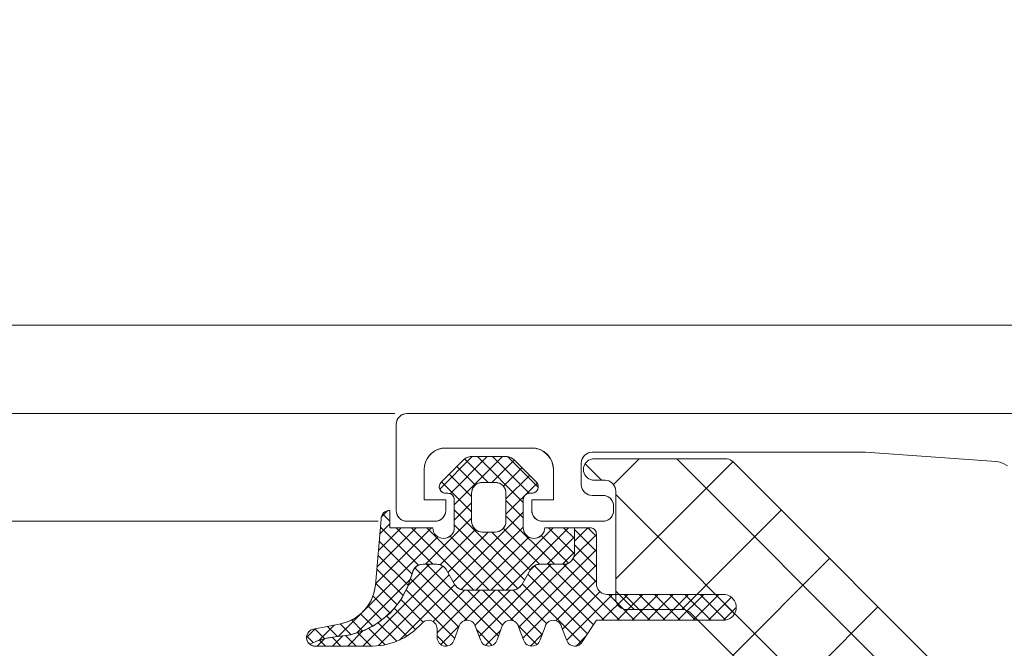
# Model space of a CAD drawing. Header units: metres. Extents: x 69 to 122.5, y -21.4 to -4.6.
# Tile 39 of 250: x 73.3525 to 73.3982, y -17.8534 to -17.8243. Entities that reach past the tile are written whole.
import ezdxf

# ---------------------------------------------------------------- set-up
doc = ezdxf.new("R2010")
doc.units = ezdxf.units.M
doc.header["$LTSCALE"] = 0.02
doc.layers.add('014_Fassadenarbeiten-000 Aufsicht Betonfertigteile', color=7, linetype='Continuous', lineweight=9, true_color=0xc0c0c0)
doc.layers.add('030_Sonnenschutzarbeiten-außen', color=7, linetype='Continuous', lineweight=5)
doc.layers.add('032_Metallarbeiten-Fenster', color=7, linetype='Continuous', lineweight=5)

msp = doc.modelspace()

# ---------------------------------------------------------------- linework, layer by layer
at = {"layer": '014_Fassadenarbeiten-000 Aufsicht Betonfertigteile', "color": 252, "lineweight": 18, "true_color": 0x888888}
msp.add_lwpolyline([(74.82, -17.83844), (72.12, -17.83844), (72.12, -17.35244), (74.82, -17.35244)], close=True, dxfattribs=at)
at = {"layer": '030_Sonnenschutzarbeiten-außen', "color": 8, "linetype": 'Continuous', "lineweight": 5, "true_color": 0x808080}
msp.add_line((72.1905, -17.83844), (73.47, -17.83844), dxfattribs=at)
at = {"layer": '032_Metallarbeiten-Fenster', "color": 8, "lineweight": 5, "true_color": 0x808080}
for p, q in [((72.417, -17.84254), (73.369937, -17.84254)), ((72.417, -17.84754), (73.369159, -17.84754))]:
    msp.add_line(p, q, dxfattribs=at)
at = {"layer": '032_Metallarbeiten-Fenster', "color": 251, "linetype": 'Continuous', "lineweight": 9, "true_color": 0x555555}
for p, q in [((73.373526, -17.84454), (73.37202, -17.846046)), ((73.374233, -17.84454), (73.372512, -17.846262)), ((73.37494, -17.84454), (73.3727, -17.846781)), ((73.373172, -17.844648), (73.374265, -17.84574)), ((73.373772, -17.84454), (73.3759, -17.846668)), ((73.375486, -17.844701), (73.374448, -17.84574)), ((73.374479, -17.84454), (73.376181, -17.846242)), ((73.375192, -17.844546), (73.376598, -17.845952)), ((73.380096, -17.845836), (73.381293, -17.844639)), ((73.3802, -17.850222), (73.385641, -17.844781)), ((73.397, -17.858606), (73.383033, -17.844639)), ((73.372816, -17.844999), (73.373678, -17.845861)), ((73.37584, -17.845055), (73.374978, -17.845917)), ((73.379543, -17.845639), (73.378778, -17.844874)), ((73.372109, -17.845706), (73.3735, -17.847097)), ((73.372463, -17.845353), (73.3735, -17.84639)), ((73.376193, -17.845409), (73.3751, -17.846502)), ((73.376541, -17.845768), (73.3751, -17.847209)), ((73.3751, -17.846575), (73.3759, -17.847375)), ((73.397, -17.863096), (73.3802, -17.846296)), ((73.369597, -17.847055), (73.369315, -17.847337)), ((73.3759, -17.847116), (73.372655, -17.850361)), ((73.3735, -17.846688), (73.3727, -17.847488)), ((73.3727, -17.847004), (73.37596, -17.850264)), ((73.383273, -17.851639), (73.387887, -17.847025)), ((73.369372, -17.847212), (73.3697, -17.847539)), ((73.3735, -17.847395), (73.371357, -17.849538)), ((73.3751, -17.847283), (73.377355, -17.849538)), ((73.371641, -17.84784), (73.369037, -17.850444)), ((73.370933, -17.84784), (73.369105, -17.849669)), ((73.370226, -17.84784), (73.369173, -17.848894)), ((73.3697, -17.847659), (73.36924, -17.848119)), ((73.369267, -17.847814), (73.371036, -17.849583)), ((73.370001, -17.84784), (73.371698, -17.849538)), ((73.370708, -17.84784), (73.373605, -17.850738)), ((73.371415, -17.84784), (73.374312, -17.850738)), ((73.37368, -17.847922), (73.37204, -17.849562)), ((73.3727, -17.847711), (73.375655, -17.850666)), ((73.3759, -17.847823), (73.37301, -17.850713)), ((73.377297, -17.84784), (73.3744, -17.850738)), ((73.374976, -17.847866), (73.376649, -17.849539)), ((73.378004, -17.84784), (73.375107, -17.850738)), ((73.377072, -17.84784), (73.378278, -17.849047)), ((73.377779, -17.84784), (73.378279, -17.848341)), ((73.378902, -17.84784), (73.378279, -17.848463)), ((73.378279, -17.847928), (73.3793, -17.848949)), ((73.378898, -17.84784), (73.3793, -17.848242)), ((73.371928, -17.848259), (73.368569, -17.851618)), ((73.36921, -17.848464), (73.370733, -17.849987)), ((73.374269, -17.84804), (73.372396, -17.849913)), ((73.372511, -17.848229), (73.375019, -17.850738)), ((73.376156, -17.848274), (73.373693, -17.850738)), ((73.374443, -17.84804), (73.376219, -17.849816)), ((73.376734, -17.84821), (73.378005, -17.849481)), ((73.378279, -17.848272), (73.377014, -17.849538)), ((73.3793, -17.84815), (73.378252, -17.849197)), ((73.3793, -17.848857), (73.375696, -17.852461)), ((73.378279, -17.848635), (73.3793, -17.849656)), ((73.369153, -17.849114), (73.370565, -17.850526)), ((73.378279, -17.848979), (73.377721, -17.849538)), ((73.378216, -17.849279), (73.3793, -17.850363)), ((73.385636, -17.853767), (73.390132, -17.84927)), ((73.372169, -17.849624), (73.368453, -17.85334)), ((73.369096, -17.849764), (73.370328, -17.850996)), ((73.371548, -17.849538), (73.370557, -17.850529)), ((73.370866, -17.849708), (73.373299, -17.85214)), ((73.371403, -17.849538), (73.374747, -17.852881)), ((73.377205, -17.849538), (73.373855, -17.852887)), ((73.377939, -17.849511), (73.375309, -17.852141)), ((73.3793, -17.849564), (73.375888, -17.852976)), ((73.376442, -17.849594), (73.376218, -17.849818)), ((73.376419, -17.849604), (73.379164, -17.852348)), ((73.37706, -17.849538), (73.379662, -17.852139)), ((73.377767, -17.849538), (73.380369, -17.852139)), ((73.370654, -17.850241), (73.368174, -17.852721)), ((73.372466, -17.850034), (73.369184, -17.853316)), ((73.37066, -17.850209), (73.372907, -17.852455)), ((73.376111, -17.850002), (73.378884, -17.852776)), ((73.3793, -17.850271), (73.377413, -17.852158)), ((73.369039, -17.850414), (73.370041, -17.851416)), ((73.372725, -17.850482), (73.370148, -17.853059)), ((73.370468, -17.850723), (73.372714, -17.852969)), ((73.373176, -17.850738), (73.371712, -17.852202)), ((73.373883, -17.850738), (73.3719, -17.852721)), ((73.374591, -17.850738), (73.373163, -17.852165)), ((73.373311, -17.850738), (73.374939, -17.852367)), ((73.375298, -17.850738), (73.373663, -17.852373)), ((73.374018, -17.850738), (73.375449, -17.852169)), ((73.374725, -17.850738), (73.37678, -17.852793)), ((73.375429, -17.850735), (73.376987, -17.852293)), ((73.375852, -17.850451), (73.378602, -17.853201)), ((73.368919, -17.851001), (73.369709, -17.851791)), ((73.370217, -17.85118), (73.371259, -17.852222)), ((73.379467, -17.850811), (73.377729, -17.852549)), ((73.380046, -17.850939), (73.377921, -17.853064)), ((73.380753, -17.850939), (73.379553, -17.852139)), ((73.379876, -17.850939), (73.381076, -17.852139)), ((73.381052, -17.851639), (73.3802, -17.850786)), ((73.38146, -17.850939), (73.38026, -17.852139)), ((73.380583, -17.850939), (73.381783, -17.852139)), ((73.382167, -17.850939), (73.380967, -17.852139)), ((73.381291, -17.850939), (73.382491, -17.852139)), ((73.382874, -17.850939), (73.381674, -17.852139)), ((73.381998, -17.850939), (73.383198, -17.852139)), ((73.383581, -17.850939), (73.382381, -17.852139)), ((73.382705, -17.850939), (73.383905, -17.852139)), ((73.384288, -17.850939), (73.383088, -17.852139)), ((73.383412, -17.850939), (73.384612, -17.852139)), ((73.384995, -17.850939), (73.383795, -17.852139)), ((73.384119, -17.850939), (73.385309, -17.852129)), ((73.385572, -17.85107), (73.384502, -17.852139)), ((73.384826, -17.850939), (73.385722, -17.851835)), ((73.368682, -17.851471), (73.369333, -17.852123)), ((73.369906, -17.851576), (73.370902, -17.852571)), ((73.385799, -17.85155), (73.38521, -17.852139)), ((73.387881, -17.856012), (73.392377, -17.851516)), ((73.368287, -17.851901), (73.367298, -17.85289)), ((73.367923, -17.852126), (73.368433, -17.852637)), ((73.368348, -17.851844), (73.368912, -17.852408)), ((73.369556, -17.851933), (73.370498, -17.852874)), ((73.366242, -17.852531), (73.365838, -17.852935)), ((73.366212, -17.852537), (73.366666, -17.852991)), ((73.36712, -17.85236), (73.366417, -17.853063)), ((73.366804, -17.852422), (73.367275, -17.852892)), ((73.367396, -17.852307), (73.367891, -17.852802)), ((73.368712, -17.852503), (73.369487, -17.853278)), ((73.369168, -17.852252), (73.37003, -17.853114)), ((73.372926, -17.852402), (73.372066, -17.853263)), ((73.373741, -17.852582), (73.374463, -17.853304)), ((73.374854, -17.852596), (73.374143, -17.853307)), ((73.375669, -17.852389), (73.376539, -17.853259)), ((73.365844, -17.852875), (73.366145, -17.853177)), ((73.366684, -17.852988), (73.366331, -17.85334)), ((73.366443, -17.853062), (73.36672, -17.85334)), ((73.367017, -17.852929), (73.367428, -17.85334)), ((73.367519, -17.85286), (73.367039, -17.85334)), ((73.367639, -17.852844), (73.368135, -17.85334)), ((73.368465, -17.85262), (73.367746, -17.85334)), ((73.368207, -17.852705), (73.368842, -17.85334)), ((73.3719, -17.852863), (73.37237, -17.853332)), ((73.376781, -17.852789), (73.376237, -17.853334)), ((73.378824, -17.852868), (73.378356, -17.853336))]:
    msp.add_line(p, q, dxfattribs=at)
at = {"layer": '032_Metallarbeiten-Fenster', "lineweight": 5}
for points in [[(73.4155, -17.84254), (73.3705, -17.84254), (73.3705, -17.84254), (73.370413, -17.842548), (73.370329, -17.84257), (73.37025, -17.842607), (73.370179, -17.842657), (73.370117, -17.842719), (73.370067, -17.84279), (73.37003, -17.842869), (73.370008, -17.842953), (73.37, -17.84304), (73.37, -17.84704), (73.37, -17.84704), (73.370008, -17.847127), (73.37003, -17.847211), (73.370067, -17.84729), (73.370117, -17.847361), (73.370179, -17.847423), (73.37025, -17.847473), (73.370329, -17.84751), (73.370413, -17.847532), (73.3705, -17.84754), (73.3718, -17.84754), (73.3718, -17.84754), (73.371887, -17.847532), (73.371971, -17.84751), (73.37205, -17.847473), (73.372121, -17.847423), (73.372183, -17.847361), (73.372233, -17.84729), (73.37227, -17.847211), (73.372292, -17.847127), (73.3723, -17.84704), (73.3723, -17.84654), (73.3713, -17.84654), (73.3713, -17.84514), (73.3713, -17.84514), (73.371315, -17.844966), (73.37136, -17.844798), (73.371434, -17.84464), (73.371534, -17.844497), (73.371657, -17.844374), (73.3718, -17.844274), (73.371958, -17.8442), (73.372126, -17.844155), (73.3723, -17.84414), (73.3763, -17.84414), (73.3763, -17.84414), (73.376474, -17.844155), (73.376642, -17.8442), (73.3768, -17.844274), (73.376943, -17.844374), (73.377066, -17.844497), (73.377166, -17.84464), (73.37724, -17.844798), (73.377285, -17.844966), (73.3773, -17.84514), (73.3773, -17.84654), (73.3763, -17.84654), (73.3763, -17.84704), (73.3763, -17.84704), (73.376308, -17.847127), (73.37633, -17.847211), (73.376367, -17.84729), (73.376417, -17.847361), (73.376479, -17.847423), (73.37655, -17.847473), (73.376629, -17.84751), (73.376713, -17.847532), (73.3768, -17.84754), (73.3796, -17.84754), (73.3796, -17.84754), (73.379687, -17.847532), (73.379771, -17.84751), (73.37985, -17.847473), (73.379921, -17.847423), (73.379983, -17.847361), (73.380033, -17.84729), (73.38007, -17.847211), (73.380092, -17.847127), (73.3801, -17.84704), (73.3801, -17.84684), (73.3801, -17.84684), (73.380092, -17.846753), (73.38007, -17.846669), (73.380033, -17.84659), (73.379983, -17.846519), (73.379921, -17.846457), (73.37985, -17.846407), (73.379771, -17.84637), (73.379687, -17.846348), (73.3796, -17.84634), (73.3791, -17.84634), (73.3791, -17.84634), (73.379013, -17.846332), (73.378929, -17.84631), (73.37885, -17.846273), (73.378779, -17.846223), (73.378717, -17.846161), (73.378667, -17.84609), (73.37863, -17.846011), (73.378608, -17.845927), (73.3786, -17.84584), (73.3786, -17.84484), (73.3786, -17.84484), (73.378608, -17.844753), (73.37863, -17.844669), (73.378667, -17.84459), (73.378717, -17.844519), (73.378779, -17.844457), (73.37885, -17.844407), (73.378929, -17.84437), (73.379013, -17.844348), (73.3791, -17.84434), (73.3918, -17.84434), (73.397871, -17.844774), (73.397871, -17.844774), (73.398056, -17.844804), (73.398231, -17.844869), (73.398392, -17.844965)], [(73.396853, -17.855992), (73.385646, -17.844785), (73.385646, -17.844785), (73.385587, -17.844734), (73.38552, -17.844693), (73.385447, -17.844663), (73.385371, -17.844645), (73.385293, -17.844639), (73.3792, -17.844639), (73.3792, -17.844639), (73.379113, -17.844646), (73.379029, -17.844669), (73.37895, -17.844706), (73.378879, -17.844756), (73.378817, -17.844817), (73.378767, -17.844889), (73.37873, -17.844968), (73.378708, -17.845052), (73.3787, -17.845139), (73.3787, -17.845139), (73.378708, -17.845226), (73.37873, -17.84531), (73.378767, -17.845389), (73.378817, -17.84546), (73.378879, -17.845522), (73.37895, -17.845572), (73.379029, -17.845609), (73.379113, -17.845631), (73.3792, -17.845639), (73.3797, -17.845639), (73.3797, -17.845639), (73.379787, -17.845646), (73.379871, -17.845669), (73.37995, -17.845706), (73.380021, -17.845756), (73.380083, -17.845817), (73.380133, -17.845889), (73.38017, -17.845968), (73.380192, -17.846052), (73.3802, -17.846139), (73.3802, -17.851139), (73.3802, -17.851139), (73.380208, -17.851226), (73.38023, -17.85131), (73.380267, -17.851389), (73.380317, -17.85146), (73.380379, -17.851522), (73.38045, -17.851572), (73.380529, -17.851609), (73.380613, -17.851631), (73.3807, -17.851639), (73.3833, -17.851639), (73.3833, -17.851639), (73.383379, -17.851645), (73.383455, -17.851663), (73.383527, -17.851693), (73.383594, -17.851734), (73.383654, -17.851785), (73.389354, -17.857485)], [(73.378279, -17.84784), (73.378279, -17.849038), (73.378279, -17.849038), (73.378272, -17.849124), (73.378249, -17.849209), (73.378212, -17.849288), (73.378162, -17.849359), (73.378101, -17.849421), (73.378029, -17.849471), (73.37795, -17.849507), (73.377866, -17.84953), (73.377779, -17.849538), (73.376668, -17.849538), (73.376668, -17.849538), (73.376581, -17.849545), (73.376497, -17.849568), (73.376418, -17.849605), (73.376347, -17.849655), (73.376285, -17.849716), (73.376235, -17.849788), (73.375831, -17.850488), (73.375831, -17.850488), (73.375781, -17.850559), (73.375719, -17.850621), (73.375648, -17.850671), (73.375569, -17.850707), (73.375485, -17.85073), (73.375398, -17.850738), (73.373161, -17.850738), (73.373161, -17.850738), (73.373074, -17.85073), (73.37299, -17.850707), (73.372911, -17.850671), (73.372839, -17.850621), (73.372778, -17.850559), (73.372728, -17.850488), (73.372324, -17.849788), (73.372324, -17.849788), (73.372274, -17.849716), (73.372212, -17.849655), (73.372141, -17.849605), (73.372062, -17.849568), (73.371977, -17.849545), (73.371891, -17.849538), (73.371239, -17.849538), (73.371239, -17.849538), (73.371143, -17.849547), (73.37105, -17.849575), (73.370964, -17.84962), (73.370889, -17.849681), (73.370827, -17.849755), (73.37078, -17.84984), (73.37075, -17.849933), (73.37075, -17.849933), (73.370529, -17.850613), (73.370184, -17.85124), (73.369727, -17.851791), (73.369176, -17.852248), (73.368549, -17.852593), (73.367869, -17.852815), (73.367159, -17.852906), (73.367159, -17.852906), (73.366703, -17.852982), (73.366262, -17.853118), (73.365989, -17.853255)]]:
    msp.add_lwpolyline(points, dxfattribs=at)
at = {"layer": '032_Metallarbeiten-Fenster', "linetype": 'Continuous', "lineweight": 5}
for points in [[(73.4155, -17.84254), (73.3705, -17.84254), (73.370402, -17.84255), (73.370309, -17.842578), (73.370222, -17.842624), (73.370146, -17.842687), (73.370084, -17.842762), (73.370038, -17.842849), (73.37001, -17.842943), (73.37, -17.84304), (73.37, -17.84704), (73.37001, -17.847138), (73.370038, -17.847231), (73.370084, -17.847318), (73.370146, -17.847394), (73.370222, -17.847456), (73.370309, -17.847502), (73.370402, -17.84753), (73.3705, -17.84754), (73.3718, -17.84754), (73.371897, -17.84753), (73.371991, -17.847502), (73.372078, -17.847456), (73.372153, -17.847394), (73.372216, -17.847318), (73.372262, -17.847231), (73.37229, -17.847138), (73.3723, -17.84704), (73.3723, -17.84654), (73.3713, -17.84654), (73.3713, -17.84514), (73.371319, -17.844945), (73.371376, -17.844757), (73.371468, -17.844584), (73.371593, -17.844433), (73.371744, -17.844309), (73.371917, -17.844216), (73.372105, -17.844159), (73.3723, -17.84414), (73.3763, -17.84414), (73.376495, -17.844159), (73.376683, -17.844216), (73.376856, -17.844309), (73.377007, -17.844433), (73.377131, -17.844584), (73.377224, -17.844757), (73.377281, -17.844945), (73.3773, -17.84514), (73.3773, -17.84654), (73.3763, -17.84654), (73.3763, -17.84704), (73.37631, -17.847138), (73.376338, -17.847231), (73.376384, -17.847318), (73.376446, -17.847394), (73.376522, -17.847456), (73.376609, -17.847502), (73.376702, -17.84753), (73.3768, -17.84754), (73.3796, -17.84754), (73.379697, -17.84753), (73.379791, -17.847502), (73.379878, -17.847456), (73.379953, -17.847394), (73.380016, -17.847318), (73.380062, -17.847231), (73.38009, -17.847138), (73.3801, -17.84704), (73.3801, -17.84684), (73.38009, -17.846743), (73.380062, -17.846649), (73.380016, -17.846562), (73.379953, -17.846487), (73.379878, -17.846424), (73.379791, -17.846378), (73.379697, -17.84635), (73.3796, -17.84634), (73.3791, -17.84634), (73.379002, -17.84633), (73.378909, -17.846302), (73.378822, -17.846256), (73.378746, -17.846194), (73.378684, -17.846118), (73.378638, -17.846031), (73.37861, -17.845938), (73.3786, -17.84584), (73.3786, -17.84484), (73.37861, -17.844743), (73.378638, -17.844649), (73.378684, -17.844562), (73.378746, -17.844487), (73.378822, -17.844424), (73.378909, -17.844378), (73.379002, -17.84435), (73.3791, -17.84434), (73.3918, -17.84434), (73.397871, -17.844774), (73.398056, -17.844804), (73.398231, -17.844869), (73.398392, -17.844965)], [(73.396853, -17.855992), (73.385646, -17.844785), (73.385646, -17.844785), (73.385587, -17.844734), (73.38552, -17.844693), (73.385447, -17.844663), (73.385371, -17.844645), (73.385293, -17.844639), (73.3792, -17.844639), (73.3792, -17.844639), (73.379113, -17.844646), (73.379029, -17.844669), (73.37895, -17.844706), (73.378879, -17.844756), (73.378817, -17.844817), (73.378767, -17.844889), (73.37873, -17.844968), (73.378708, -17.845052), (73.3787, -17.845139), (73.3787, -17.845139), (73.378708, -17.845226), (73.37873, -17.84531), (73.378767, -17.845389), (73.378817, -17.84546), (73.378879, -17.845522), (73.37895, -17.845572), (73.379029, -17.845609), (73.379113, -17.845631), (73.3792, -17.845639), (73.3797, -17.845639), (73.3797, -17.845639), (73.379787, -17.845646), (73.379871, -17.845669), (73.37995, -17.845706), (73.380021, -17.845756), (73.380083, -17.845817), (73.380133, -17.845889), (73.38017, -17.845968), (73.380192, -17.846052), (73.3802, -17.846139), (73.3802, -17.851139), (73.3802, -17.851139), (73.380208, -17.851226), (73.38023, -17.85131), (73.380267, -17.851389), (73.380317, -17.85146), (73.380379, -17.851522), (73.38045, -17.851572), (73.380529, -17.851609), (73.380613, -17.851631), (73.3807, -17.851639), (73.3833, -17.851639), (73.3833, -17.851639), (73.383379, -17.851645), (73.383455, -17.851663), (73.383527, -17.851693), (73.383594, -17.851734), (73.383654, -17.851785), (73.389354, -17.857485)]]:
    msp.add_lwpolyline(points, dxfattribs=at)
for points in [[(73.375118, -17.84454), (73.375167, -17.844542), (73.375216, -17.84455), (73.375263, -17.844562), (73.37531, -17.844578), (73.375354, -17.844599), (73.375396, -17.844624), (73.375435, -17.844654), (73.375472, -17.844687), (73.376512, -17.845728), (73.376565, -17.845799), (73.376594, -17.845882), (73.376598, -17.84597), (73.376577, -17.846055), (73.376532, -17.84613), (73.376467, -17.84619), (73.376387, -17.846227), (73.3763, -17.84624), (73.3762, -17.84624), (73.376141, -17.846246), (73.376085, -17.846263), (73.376033, -17.846291), (73.375988, -17.846328), (73.37595, -17.846373), (73.375923, -17.846425), (73.375906, -17.846482), (73.3759, -17.84654), (73.3759, -17.84784), (73.37591, -17.847938), (73.375938, -17.848031), (73.375984, -17.848118), (73.376046, -17.848194), (73.376122, -17.848256), (73.376209, -17.848302), (73.376302, -17.84833), (73.3764, -17.84834), (73.376497, -17.84833), (73.376591, -17.848302), (73.376678, -17.848256), (73.376753, -17.848194), (73.376816, -17.848118), (73.376862, -17.848031), (73.37689, -17.847938), (73.3769, -17.84784), (73.378279, -17.84784), (73.378279, -17.849038), (73.37827, -17.849135), (73.378241, -17.849229), (73.378195, -17.849315), (73.378133, -17.849391), (73.378057, -17.849453), (73.377971, -17.8495), (73.377877, -17.849528), (73.377779, -17.849538), (73.376668, -17.849538), (73.376603, -17.849542), (73.376539, -17.849555), (73.376477, -17.849576), (73.376418, -17.849605), (73.376364, -17.849641), (73.376314, -17.849684), (73.376271, -17.849733), (73.376235, -17.849788), (73.375831, -17.850488), (73.375794, -17.850542), (73.375751, -17.850591), (73.375702, -17.850634), (73.375648, -17.850671), (73.375589, -17.8507), (73.375527, -17.850721), (73.375463, -17.850733), (73.375398, -17.850738), (73.373161, -17.850738), (73.373096, -17.850733), (73.373031, -17.850721), (73.372969, -17.8507), (73.372911, -17.850671), (73.372856, -17.850634), (73.372807, -17.850591), (73.372764, -17.850542), (73.372728, -17.850488), (73.372324, -17.849788), (73.372287, -17.849733), (73.372244, -17.849684), (73.372195, -17.849641), (73.372141, -17.849605), (73.372082, -17.849576), (73.37202, -17.849555), (73.371956, -17.849542), (73.371891, -17.849538), (73.371239, -17.849538), (73.371155, -17.849545), (73.371073, -17.849566), (73.370995, -17.849601), (73.370925, -17.849649), (73.370864, -17.849707), (73.370813, -17.849776), (73.370775, -17.849851), (73.37075, -17.849933), (73.370563, -17.85053), (73.370281, -17.85109), (73.369911, -17.851595), (73.369462, -17.852033), (73.368949, -17.852391), (73.368383, -17.85266), (73.367781, -17.852834), (73.367159, -17.852906), (73.367044, -17.852919), (73.36693, -17.852936), (73.366816, -17.852957), (73.366703, -17.852982), (73.366591, -17.85301), (73.36648, -17.853043), (73.36637, -17.853079), (73.366262, -17.853118), (73.365989, -17.853255), (73.36591, -17.853173), (73.365858, -17.853072), (73.365836, -17.85296), (73.365846, -17.852847), (73.365888, -17.852741), (73.365959, -17.852651), (73.366051, -17.852585), (73.366159, -17.852547), (73.36742, -17.852302), (73.36773, -17.852215), (73.368023, -17.85208), (73.36829, -17.851899), (73.368524, -17.851677), (73.36872, -17.851421), (73.368872, -17.851136), (73.368977, -17.850831), (73.369031, -17.850513), (73.3693, -17.84744), (73.369308, -17.847362), (73.36933, -17.847287), (73.369367, -17.847218), (73.369417, -17.847157), (73.369478, -17.847107), (73.369547, -17.84707), (73.369622, -17.847048), (73.3697, -17.84704), (73.3697, -17.84784), (73.3717, -17.84784), (73.37171, -17.847938), (73.371738, -17.848031), (73.371784, -17.848118), (73.371846, -17.848194), (73.371922, -17.848256), (73.372009, -17.848302), (73.372102, -17.84833), (73.3722, -17.84834), (73.372297, -17.84833), (73.372391, -17.848302), (73.372478, -17.848256), (73.372553, -17.848194), (73.372616, -17.848118), (73.372662, -17.848031), (73.37269, -17.847938), (73.3727, -17.84784), (73.3727, -17.84654), (73.372694, -17.846482), (73.372677, -17.846425), (73.372649, -17.846373), (73.372612, -17.846328), (73.372567, -17.846291), (73.372515, -17.846263), (73.372458, -17.846246), (73.3724, -17.84624), (73.3723, -17.84624), (73.372213, -17.846227), (73.372133, -17.84619), (73.372068, -17.84613), (73.372023, -17.846055), (73.372001, -17.84597), (73.372006, -17.845882), (73.372035, -17.845799), (73.372088, -17.845728), (73.373128, -17.844687), (73.373165, -17.844654), (73.373204, -17.844624), (73.373246, -17.844599), (73.373291, -17.844578), (73.373337, -17.844562), (73.373384, -17.84455), (73.373433, -17.844542), (73.373482, -17.84454)], [(73.3746, -17.84574), (73.374, -17.84574), (73.373902, -17.84575), (73.373809, -17.845778), (73.373722, -17.845824), (73.373646, -17.845887), (73.373584, -17.845962), (73.373538, -17.846049), (73.37351, -17.846143), (73.3735, -17.84624), (73.3735, -17.84754), (73.37351, -17.847638), (73.373538, -17.847731), (73.373584, -17.847818), (73.373646, -17.847894), (73.373722, -17.847956), (73.373809, -17.848002), (73.373902, -17.84803), (73.374, -17.84804), (73.3746, -17.84804), (73.374697, -17.84803), (73.374791, -17.848002), (73.374878, -17.847956), (73.374953, -17.847894), (73.375016, -17.847818), (73.375062, -17.847731), (73.37509, -17.847638), (73.3751, -17.84754), (73.3751, -17.84624), (73.37509, -17.846143), (73.375062, -17.846049), (73.375016, -17.845962), (73.374953, -17.845887), (73.374878, -17.845824), (73.374791, -17.845778), (73.374697, -17.84575)], [(73.371195, -17.852281), (73.370826, -17.852647), (73.370399, -17.852943), (73.369927, -17.853161), (73.369425, -17.853295), (73.368908, -17.85334), (73.366235, -17.85334), (73.366235, -17.85334), (73.366169, -17.853334), (73.366105, -17.853318), (73.366044, -17.853291), (73.365989, -17.853255), (73.366262, -17.853118), (73.366262, -17.853118), (73.366703, -17.852982), (73.367159, -17.852906), (73.367159, -17.852906), (73.36787, -17.852815), (73.368551, -17.852592), (73.369179, -17.852246), (73.369731, -17.851788), (73.370187, -17.851235), (73.370531, -17.850607), (73.370752, -17.849925), (73.370752, -17.849925), (73.370783, -17.849834), (73.37083, -17.84975), (73.370892, -17.849678), (73.370967, -17.849618), (73.371052, -17.849574), (73.371144, -17.849547), (73.371239, -17.849538), (73.371891, -17.849538), (73.371891, -17.849538), (73.371977, -17.849545), (73.372062, -17.849568), (73.372141, -17.849605), (73.372212, -17.849655), (73.372274, -17.849716), (73.372324, -17.849788), (73.372728, -17.850488), (73.372728, -17.850488), (73.372778, -17.850559), (73.372839, -17.850621), (73.372911, -17.850671), (73.37299, -17.850707), (73.373074, -17.85073), (73.373161, -17.850738), (73.375398, -17.850738), (73.375398, -17.850738), (73.375485, -17.85073), (73.375569, -17.850707), (73.375648, -17.850671), (73.375719, -17.850621), (73.375781, -17.850559), (73.375831, -17.850488), (73.376235, -17.849788), (73.376235, -17.849788), (73.376285, -17.849716), (73.376347, -17.849655), (73.376418, -17.849605), (73.376497, -17.849568), (73.376581, -17.849545), (73.376668, -17.849538), (73.377779, -17.849538), (73.377779, -17.849538), (73.377866, -17.84953), (73.37795, -17.849507), (73.378029, -17.849471), (73.378101, -17.849421), (73.378162, -17.849359), (73.378212, -17.849288), (73.378249, -17.849209), (73.378272, -17.849124), (73.378279, -17.849038), (73.378279, -17.84784), (73.379, -17.84784), (73.379, -17.84784), (73.379052, -17.847845), (73.379103, -17.847858), (73.37915, -17.84788), (73.379193, -17.84791), (73.37923, -17.847947), (73.37926, -17.84799), (73.379282, -17.848037), (73.379295, -17.848088), (73.3793, -17.84814), (73.3793, -17.850439), (73.3793, -17.850439), (73.379308, -17.850526), (73.37933, -17.85061), (73.379367, -17.850689), (73.379417, -17.850761), (73.379479, -17.850823), (73.37955, -17.850873), (73.379629, -17.850909), (73.379713, -17.850932), (73.3798, -17.850939), (73.3852, -17.850939), (73.3852, -17.850939), (73.385304, -17.850949), (73.385405, -17.850976), (73.3855, -17.85102), (73.385586, -17.85108), (73.38566, -17.851154), (73.38572, -17.851239), (73.385764, -17.851334), (73.385791, -17.851435), (73.3858, -17.851539), (73.3858, -17.851539), (73.385791, -17.851644), (73.385764, -17.851745), (73.38572, -17.851839), (73.38566, -17.851925), (73.385586, -17.851999), (73.3855, -17.852059), (73.385405, -17.852103), (73.385304, -17.85213), (73.3852, -17.852139), (73.3793, -17.852139), (73.378646, -17.85314), (73.378646, -17.85314), (73.378605, -17.853199), (73.378553, -17.85325), (73.378493, -17.85329), (73.378427, -17.853319), (73.378356, -17.853336), (73.378284, -17.85334), (73.378212, -17.85333), (73.378143, -17.853308), (73.378079, -17.853274), (73.378023, -17.853228), (73.377975, -17.853174), (73.377939, -17.853111), (73.377914, -17.853043), (73.377686, -17.852436), (73.377686, -17.852436), (73.37766, -17.852366), (73.377622, -17.852302), (73.377572, -17.852247), (73.377513, -17.852201), (73.377446, -17.852168), (73.377374, -17.852147), (73.3773, -17.85214), (73.3773, -17.85214), (73.377226, -17.852147), (73.377154, -17.852168), (73.377087, -17.852201), (73.377028, -17.852247), (73.376978, -17.852302), (73.37694, -17.852366), (73.376914, -17.852436), (73.376686, -17.853043), (73.376686, -17.853043), (73.37666, -17.853113), (73.376622, -17.853177), (73.376572, -17.853233), (73.376513, -17.853279), (73.376446, -17.853312), (73.376374, -17.853333), (73.3763, -17.85334), (73.3763, -17.85334), (73.376226, -17.853333), (73.376154, -17.853312), (73.376087, -17.853279), (73.376028, -17.853233), (73.375978, -17.853177), (73.37594, -17.853113), (73.375914, -17.853043), (73.375686, -17.852436), (73.375686, -17.852436), (73.37566, -17.852366), (73.375622, -17.852302), (73.375572, -17.852247), (73.375513, -17.852201), (73.375446, -17.852168), (73.375374, -17.852147), (73.3753, -17.85214), (73.3753, -17.85214), (73.375226, -17.852147), (73.375154, -17.852168), (73.375087, -17.852201), (73.375028, -17.852247), (73.374978, -17.852302), (73.37494, -17.852366), (73.374914, -17.852436), (73.374686, -17.853043), (73.374686, -17.853043), (73.37466, -17.853113), (73.374622, -17.853177), (73.374572, -17.853233), (73.374513, -17.853279), (73.374446, -17.853312), (73.374374, -17.853333), (73.3743, -17.85334), (73.3743, -17.85334), (73.374226, -17.853333), (73.374154, -17.853312), (73.374087, -17.853279), (73.374028, -17.853233), (73.373978, -17.853177), (73.37394, -17.853113), (73.373914, -17.853043), (73.373686, -17.852436), (73.373686, -17.852436), (73.37366, -17.852366), (73.373622, -17.852302), (73.373572, -17.852247), (73.373513, -17.852201), (73.373446, -17.852168), (73.373374, -17.852147), (73.3733, -17.85214), (73.3733, -17.85214), (73.373226, -17.852147), (73.373154, -17.852168), (73.373087, -17.852201), (73.373028, -17.852247), (73.372978, -17.852302), (73.37294, -17.852366), (73.372914, -17.852436), (73.372686, -17.853043), (73.372686, -17.853043), (73.372662, -17.853111), (73.372625, -17.853173), (73.372578, -17.853227), (73.372522, -17.853272), (73.372459, -17.853307), (73.372391, -17.853329), (73.37232, -17.853339), (73.372248, -17.853336), (73.372248, -17.853336), (73.372178, -17.853321), (73.372111, -17.853293), (73.372051, -17.853253), (73.371999, -17.853204), (73.371957, -17.853146), (73.371926, -17.853081), (73.371906, -17.853012), (73.3719, -17.85294), (73.3719, -17.85254), (73.3719, -17.85254), (73.371893, -17.852465), (73.371872, -17.852393), (73.371838, -17.852327), (73.371793, -17.852267), (73.371737, -17.852217), (73.371672, -17.852179), (73.371602, -17.852153), (73.371528, -17.852141), (73.371453, -17.852143), (73.37138, -17.852158), (73.371311, -17.852187), (73.371249, -17.852229)]]:
    msp.add_lwpolyline(points, close=True, dxfattribs=at)
at = {"layer": '032_Metallarbeiten-Fenster', "lineweight": 5}
for points in [[(73.379, -17.84784), (73.379052, -17.847845), (73.379103, -17.847858), (73.37915, -17.84788), (73.379193, -17.84791), (73.37923, -17.847947), (73.37926, -17.84799), (73.379282, -17.848037), (73.379295, -17.848088), (73.3793, -17.84814), (73.3793, -17.850439), (73.3793, -17.850439), (73.379308, -17.850526), (73.37933, -17.85061), (73.379367, -17.850689), (73.379417, -17.850761), (73.379479, -17.850823), (73.37955, -17.850873), (73.379629, -17.850909), (73.379713, -17.850932), (73.3798, -17.850939), (73.3852, -17.850939), (73.3852, -17.850939), (73.385304, -17.850949), (73.385405, -17.850976), (73.3855, -17.85102), (73.385586, -17.85108), (73.38566, -17.851154), (73.38572, -17.851239), (73.385764, -17.851334), (73.385791, -17.851435), (73.3858, -17.851539), (73.3858, -17.851539), (73.385791, -17.851644), (73.385764, -17.851745), (73.38572, -17.851839), (73.38566, -17.851925), (73.385586, -17.851999), (73.3855, -17.852059), (73.385405, -17.852103), (73.385304, -17.85213), (73.3852, -17.852139), (73.3793, -17.852139), (73.378646, -17.85314), (73.378646, -17.85314), (73.378605, -17.853199), (73.378553, -17.85325), (73.378493, -17.85329), (73.378427, -17.853319), (73.378356, -17.853336), (73.378284, -17.85334), (73.378212, -17.85333), (73.378143, -17.853308), (73.378079, -17.853274), (73.378023, -17.853228), (73.377975, -17.853174), (73.377939, -17.853111), (73.377914, -17.853043), (73.377686, -17.852436), (73.377686, -17.852436), (73.37766, -17.852366), (73.377622, -17.852302), (73.377572, -17.852247), (73.377513, -17.852201), (73.377446, -17.852168), (73.377374, -17.852147), (73.3773, -17.85214), (73.3773, -17.85214), (73.377226, -17.852147), (73.377154, -17.852168), (73.377087, -17.852201), (73.377028, -17.852247), (73.376978, -17.852302), (73.37694, -17.852366), (73.376914, -17.852436), (73.376686, -17.853043), (73.376686, -17.853043), (73.37666, -17.853113), (73.376622, -17.853177), (73.376572, -17.853233), (73.376513, -17.853279), (73.376446, -17.853312), (73.376374, -17.853333), (73.3763, -17.85334), (73.3763, -17.85334), (73.376226, -17.853333), (73.376154, -17.853312), (73.376087, -17.853279), (73.376028, -17.853233), (73.375978, -17.853177), (73.37594, -17.853113), (73.375914, -17.853043), (73.375686, -17.852436), (73.375686, -17.852436), (73.37566, -17.852366), (73.375622, -17.852302), (73.375572, -17.852247), (73.375513, -17.852201), (73.375446, -17.852168), (73.375374, -17.852147), (73.3753, -17.85214), (73.3753, -17.85214), (73.375226, -17.852147), (73.375154, -17.852168), (73.375087, -17.852201), (73.375028, -17.852247), (73.374978, -17.852302), (73.37494, -17.852366), (73.374914, -17.852436), (73.374686, -17.853043), (73.374686, -17.853043), (73.37466, -17.853113), (73.374622, -17.853177), (73.374572, -17.853233), (73.374513, -17.853279), (73.374446, -17.853312), (73.374374, -17.853333), (73.3743, -17.85334), (73.3743, -17.85334), (73.374226, -17.853333), (73.374154, -17.853312), (73.374087, -17.853279), (73.374028, -17.853233), (73.373978, -17.853177), (73.37394, -17.853113), (73.373914, -17.853043), (73.373686, -17.852436), (73.373686, -17.852436), (73.37366, -17.852366), (73.373622, -17.852302), (73.373572, -17.852247), (73.373513, -17.852201), (73.373446, -17.852168), (73.373374, -17.852147), (73.3733, -17.85214), (73.3733, -17.85214), (73.373226, -17.852147), (73.373154, -17.852168), (73.373087, -17.852201), (73.373028, -17.852247), (73.372978, -17.852302), (73.37294, -17.852366), (73.372914, -17.852436), (73.372686, -17.853043), (73.372686, -17.853043), (73.372662, -17.853111), (73.372625, -17.853173), (73.372578, -17.853227), (73.372522, -17.853272), (73.372459, -17.853307), (73.372391, -17.853329), (73.37232, -17.853339), (73.372248, -17.853336), (73.372248, -17.853336), (73.372178, -17.853321), (73.372111, -17.853293), (73.372051, -17.853253), (73.371999, -17.853204), (73.371957, -17.853146), (73.371926, -17.853081), (73.371906, -17.853012), (73.3719, -17.85294), (73.3719, -17.85254), (73.3719, -17.85254), (73.371893, -17.852465), (73.371872, -17.852393), (73.371838, -17.852327), (73.371793, -17.852267), (73.371737, -17.852217), (73.371672, -17.852179), (73.371602, -17.852153), (73.371528, -17.852141), (73.371453, -17.852143), (73.37138, -17.852158), (73.371311, -17.852187), (73.371249, -17.852229), (73.371195, -17.852281), (73.371195, -17.852281), (73.370826, -17.852647), (73.370399, -17.852943), (73.369927, -17.853161), (73.369425, -17.853295), (73.368908, -17.85334), (73.366236, -17.85334), (73.366236, -17.85334), (73.366162, -17.853333), (73.366092, -17.853313), (73.366026, -17.853281), (73.365967, -17.853236), (73.365917, -17.853182), (73.365878, -17.853119), (73.365851, -17.853051), (73.365837, -17.852979), (73.365837, -17.852979), (73.365837, -17.852905), (73.36585, -17.852832), (73.365876, -17.852764), (73.365915, -17.852701), (73.365964, -17.852646), (73.366022, -17.852601), (73.366088, -17.852568), (73.366159, -17.852547), (73.36742, -17.852302), (73.36742, -17.852302), (73.367774, -17.852199), (73.368102, -17.852032), (73.368395, -17.851808), (73.368641, -17.851535), (73.368834, -17.85122), (73.368965, -17.850876), (73.369031, -17.850513), (73.3693, -17.84744), (73.3693, -17.84744), (73.369308, -17.847362), (73.36933, -17.847287), (73.369367, -17.847218), (73.369417, -17.847157), (73.369478, -17.847107), (73.369547, -17.84707), (73.369622, -17.847048), (73.3697, -17.84704), (73.3697, -17.84784), (73.3717, -17.84784), (73.3717, -17.84784), (73.37171, -17.847938), (73.371738, -17.848031), (73.371784, -17.848118), (73.371846, -17.848194), (73.371922, -17.848256), (73.372009, -17.848302), (73.372102, -17.84833), (73.3722, -17.84834), (73.3722, -17.84834), (73.372287, -17.848332), (73.372371, -17.84831), (73.37245, -17.848273), (73.372521, -17.848223), (73.372583, -17.848161), (73.372633, -17.84809), (73.37267, -17.848011), (73.372692, -17.847927), (73.3727, -17.84784), (73.3727, -17.84654), (73.3727, -17.84654), (73.372695, -17.846488), (73.372682, -17.846437), (73.37266, -17.84639), (73.37263, -17.846347), (73.372593, -17.84631), (73.37255, -17.84628), (73.372503, -17.846258), (73.372452, -17.846245), (73.3724, -17.84624), (73.3723, -17.84624), (73.3723, -17.84624), (73.372241, -17.846234), (73.372185, -17.846217), (73.372133, -17.84619), (73.372088, -17.846152), (73.37205, -17.846107), (73.372023, -17.846055), (73.372006, -17.845999), (73.372, -17.84594), (73.372006, -17.845882), (73.372023, -17.845825), (73.37205, -17.845773), (73.372088, -17.845728), (73.373128, -17.844687), (73.373128, -17.844687), (73.373188, -17.844636), (73.373255, -17.844595), (73.373327, -17.844565), (73.373404, -17.844546), (73.373482, -17.84454), (73.375118, -17.84454), (73.375118, -17.84454), (73.375196, -17.844546), (73.375273, -17.844565), (73.375345, -17.844595), (73.375412, -17.844636), (73.375472, -17.844687), (73.376512, -17.845728), (73.376512, -17.845728), (73.376547, -17.84577), (73.376573, -17.845817), (73.376591, -17.845868), (73.376599, -17.845922), (73.376598, -17.845976), (73.376586, -17.846029), (73.376566, -17.846079), (73.376536, -17.846125), (73.376499, -17.846165), (73.376455, -17.846197), (73.376406, -17.846221), (73.376354, -17.846235), (73.3763, -17.84624), (73.3762, -17.84624), (73.3762, -17.84624), (73.376148, -17.846245), (73.376097, -17.846258), (73.37605, -17.84628), (73.376007, -17.84631), (73.37597, -17.846347), (73.37594, -17.84639), (73.375918, -17.846437), (73.375904, -17.846488), (73.3759, -17.84654), (73.3759, -17.84784), (73.3759, -17.84784), (73.375907, -17.847927), (73.37593, -17.848011), (73.375967, -17.84809), (73.376017, -17.848161), (73.376079, -17.848223), (73.37615, -17.848273), (73.376229, -17.84831), (73.376313, -17.848332), (73.3764, -17.84834), (73.3764, -17.84834), (73.376487, -17.848332), (73.376571, -17.84831), (73.37665, -17.848273), (73.376721, -17.848223), (73.376783, -17.848161), (73.376833, -17.84809), (73.37687, -17.848011), (73.376892, -17.847927), (73.3769, -17.84784)], [(73.3735, -17.84754), (73.373508, -17.847627), (73.37353, -17.847711), (73.373567, -17.84779), (73.373617, -17.847861), (73.373679, -17.847923), (73.37375, -17.847973), (73.373829, -17.84801), (73.373913, -17.848032), (73.374, -17.84804), (73.3746, -17.84804), (73.3746, -17.84804), (73.374687, -17.848032), (73.374771, -17.84801), (73.37485, -17.847973), (73.374921, -17.847923), (73.374983, -17.847861), (73.375033, -17.84779), (73.37507, -17.847711), (73.375092, -17.847627), (73.3751, -17.84754), (73.3751, -17.84624), (73.3751, -17.84624), (73.375092, -17.846153), (73.37507, -17.846069), (73.375033, -17.84599), (73.374983, -17.845919), (73.374921, -17.845857), (73.37485, -17.845807), (73.374771, -17.84577), (73.374687, -17.845748), (73.3746, -17.84574), (73.374, -17.84574), (73.374, -17.84574), (73.373913, -17.845748), (73.373829, -17.84577), (73.37375, -17.845807), (73.373679, -17.845857), (73.373617, -17.845919), (73.373567, -17.84599), (73.37353, -17.846069), (73.373508, -17.846153), (73.3735, -17.84624)]]:
    msp.add_lwpolyline(points, close=True, dxfattribs=at)

doc.saveas('drawing.dxf')
